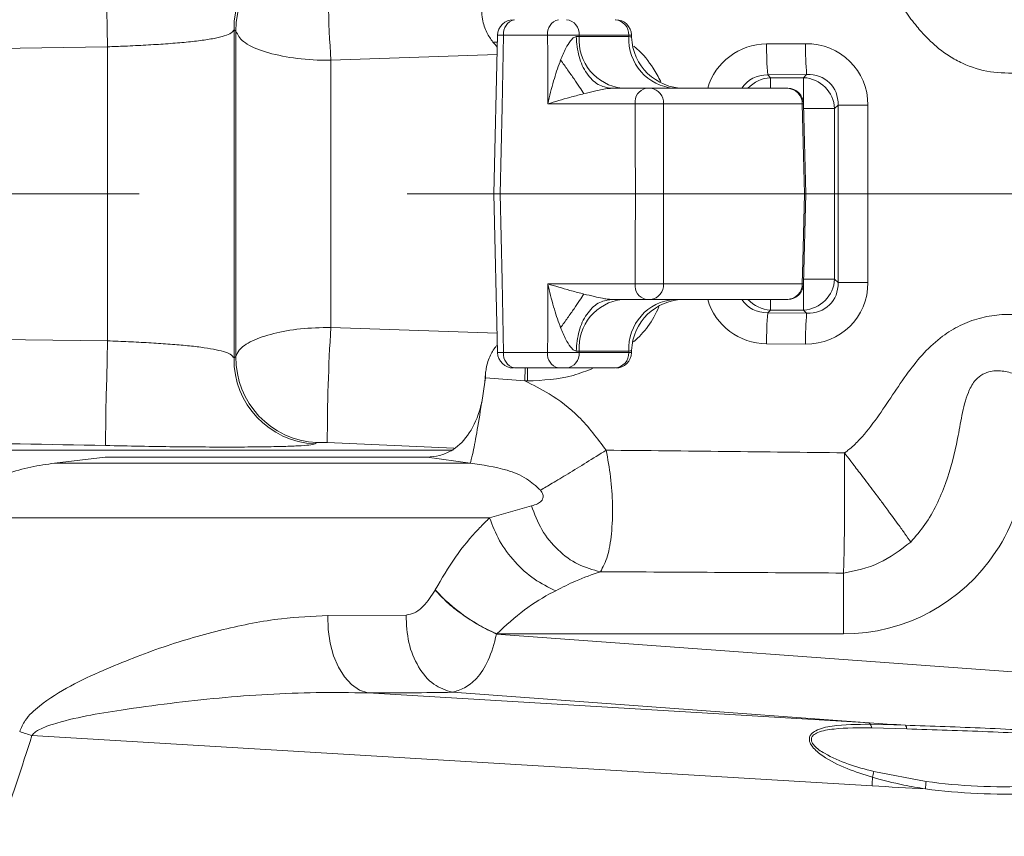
# Model space of a CAD drawing. Header units: millimetres. Extents: x 0 to 8410, y 0 to 5940.
# Tile 103 of 256: x 1026 to 1213, y 4457 to 4612. Entities that reach past the tile are written whole.
import ezdxf

# ---------------------------------------------------------------- set-up
doc = ezdxf.new("R2010")
doc.units = ezdxf.units.MM
doc.header["$LTSCALE"] = 10
doc.linetypes.add('CENTERX2', pattern=[20.32, 12.7, -2.54, 2.54, -2.54])

msp = doc.modelspace()

# ---------------------------------------------------------------- linework, layer by layer
at = {"color": 8, "linetype": 'Continuous', "lineweight": 0}
for p, q in [((1066.568528, 4610.308903), (1066.568528, 4548.099487)), ((1066.945707, 4610.054028), (1066.568528, 4610.308903)), ((1066.945707, 4548.354362), (1066.945707, 4610.054028)), ((1126.013194, 4609.256551), (1117.67212, 4609.256551)), ((1132.004653, 4609.256551), (1132.00513, 4609.02967)), ((1141.373311, 4609.256551), (1132.004653, 4609.256551)), ((1141.380702, 4609.02967), (1141.373311, 4609.256551)), ((1116.480743, 4607.970216), (1115.632926, 4607.975908)), ((1131.416951, 4608.990055), (1132.00513, 4609.02967)), ((1132.00513, 4609.02967), (1141.380702, 4609.02967)), ((1167.505418, 4607.603834), (1174.883758, 4607.658601)), ((1042.601501, 4607.069463), (1008.157407, 4606.523597)), ((1042.601501, 4551.338927), (1042.601501, 4607.069463)), ((1116.426622, 4605.627113), (1084.921037, 4604.50641)), ((1084.921037, 4604.50641), (1084.921037, 4553.901981)), ((1175.093328, 4601.789716), (1167.71475, 4601.734948)), ((1167.71475, 4601.734948), (1168.235217, 4601.214376)), ((1174.517785, 4601.214376), (1175.093328, 4601.789716)), ((1168.235217, 4601.214376), (1174.517785, 4601.214376)), ((1168.235217, 4601.214376), (1168.235217, 4599.204195)), ((1174.517785, 4601.214376), (1174.517785, 4596.34449)), ((1142.594968, 4596.256553), (1126.048242, 4596.256553)), ((1174.268876, 4596.256553), (1147.949849, 4596.256553)), ((1174.517785, 4596.091962), (1174.517785, 4595.34549)), ((1180.386697, 4595.34549), (1174.517785, 4595.34549)), ((1181.049978, 4596.008607), (1180.386697, 4595.34549)), ((1180.386697, 4595.34549), (1180.386697, 4563.0629)), ((1181.049978, 4562.399783), (1181.049978, 4596.008607)), ((1181.049978, 4596.008607), (1186.709319, 4596.008607)), ((1186.709319, 4596.008607), (1186.709319, 4562.399783)), ((1180.386697, 4563.0629), (1174.517785, 4563.0629)), ((1174.517785, 4563.0629), (1174.517785, 4562.255432)), ((1180.386697, 4563.0629), (1181.049978, 4562.399783)), ((1126.048242, 4562.151837), (1142.594968, 4562.151837)), ((1147.949849, 4562.151837), (1174.268876, 4562.151837)), ((1174.517785, 4562.0639), (1174.517785, 4557.194014)), ((1181.049978, 4562.399783), (1186.709319, 4562.399783)), ((1168.235217, 4559.204196), (1168.235217, 4557.194014)), ((1168.235217, 4557.194014), (1167.71475, 4556.673442)), ((1174.517785, 4557.194014), (1168.235217, 4557.194014)), ((1175.093328, 4556.618675), (1174.517785, 4557.194014)), ((1167.71475, 4556.673442), (1175.093328, 4556.618675)), ((1084.921037, 4553.901981), (1116.425668, 4552.781309)), ((996.317779, 4551.98715), (1042.601501, 4551.338927)), ((1174.883758, 4550.749789), (1167.505418, 4550.804556)), ((1066.568528, 4548.099487), (1066.945707, 4548.354362)), ((1117.67212, 4549.151839), (1126.013194, 4549.151839)), ((1132.00513, 4549.37872), (1131.416951, 4549.418335)), ((1132.00513, 4549.37872), (1132.004653, 4549.151839)), ((1132.004653, 4549.151839), (1141.373311, 4549.151839)), ((1141.380702, 4549.37872), (1132.00513, 4549.37872)), ((1141.373311, 4549.151839), (1141.380702, 4549.37872)), ((1114.233171, 4544.361678), (1114.105378, 4543.502566)), ((1114.228879, 4545.164146), (1114.233171, 4544.361678)), ((1122.195398, 4543.746562), (1121.715699, 4543.746562)), ((1082.259809, 4532.07611), (1081.906473, 4531.842117)), ((1108.223831, 4531.009004), (1084.246551, 4532.056727)), ((1111.324464, 4528.156002), (1103.158389, 4529.335131)), ((1032.555496, 4528.156002), (1111.324464, 4528.156002)), ((1115.003501, 4517.784567), (1122.940694, 4520.094097)), ((1115.003501, 4517.784567), (801.839744, 4517.784567)), ((1182.073747, 4507.343405), (1182.073747, 4495.823764)), ((1104.69762, 4504.128092), (1104.721223, 4504.172684)), ((1084.343826, 4499.291503), (1099.172984, 4499.392622)), ((1116.334354, 4495.779165), (1310.856854, 4481.511497)), ((1182.073747, 4495.823764), (1116.359865, 4495.823764)), ((1091.937934, 4484.646045), (1186.963235, 4478.952096)), ((1186.963235, 4478.952096), (1107.954179, 4484.747172)), ((1187.127029, 4478.695237), (1193.803226, 4478.520618)), ((1194.059764, 4477.810995), (1187.436496, 4478.019641)), ((1187.489663, 4467.026875), (1028.280889, 4476.566718)), ((1187.803184, 4469.743454), (1197.723066, 4467.853346))]:
    msp.add_line(p, q, dxfattribs=at)
at = {"color": 7, "linetype": 'Continuous', "lineweight": 0}
for p, q in [((1116.510783, 4609.273634), (1115.816985, 4579.205371)), ((1141.909992, 4608.896066), (1141.897355, 4609.298366)), ((1138.105785, 4599.204195), (1144.6406, 4599.204195)), ((1145.533, 4599.204195), (1171.479141, 4599.204195)), ((1174.947654, 4579.204583), (1174.513017, 4596.280296)), ((1115.819608, 4579.203092), (1116.509353, 4549.134734)), ((1142.636453, 4579.204195), (1116.980945, 4579.204195)), ((1174.704229, 4579.204195), (1147.987996, 4579.204195)), ((1174.514209, 4562.128066), (1174.946462, 4579.203846)), ((1144.6406, 4559.204196), (1138.105785, 4559.204196)), ((1171.479141, 4559.204196), (1145.533, 4559.204196)), ((1141.898547, 4549.109994), (1141.911184, 4549.512305)), ((1128.058826, 4546.204195), (1119.71799, 4546.204195)), ((1138.777171, 4546.204195), (1129.55681, 4546.204195)), ((1114.105378, 4543.502566), (1114.162599, 4544.36436)), ((1114.228879, 4545.164135), (1114.162599, 4544.36436)), ((1114.233171, 4544.361678), (1114.162599, 4544.36436)), ((1113.51863, 4539.680284), (1114.105378, 4543.502566)), ((835.400974, 4530.649663), (1108.119642, 4530.649663)), ((1042.142307, 4529.335131), (1032.555496, 4528.156002)), ((1042.142307, 4529.335131), (1103.158389, 4529.335131))]:
    msp.add_line(p, q, dxfattribs=at)
at = {"color": 7, "linetype": 'CENTERX2', "lineweight": 0, "ltscale": 2}
msp.add_line((692.985545, 4579.204195), (1362.899335, 4579.204195), dxfattribs=at)
at = {"color": 8, "linetype": 'Continuous', "lineweight": 0, "flags": 128}
for points in [[(1042.601501, 4607.069463), (1042.516624, 4610.563853), (1042.4358, 4614.0752), (1042.363321, 4617.43296), (1042.302047, 4620.474045), (1042.255555, 4623.050761), (1042.225753, 4625.03795), (1042.214309, 4626.339105), (1042.221462, 4626.891022)], [(1117.67212, 4609.256551), (1117.359554, 4595.655492), (1116.980945, 4579.204195)], [(1126.048242, 4596.256553), (1126.040374, 4599.204195), (1126.02297, 4605.615956), (1126.013194, 4609.256551)], [(1142.636453, 4579.204195), (1142.612373, 4589.127068), (1142.594968, 4596.256553)], [(1147.949849, 4596.256553), (1147.959386, 4592.006724), (1147.987996, 4579.204195)], [(1174.704229, 4579.204195), (1174.520646, 4586.400789), (1174.268876, 4596.256553)], [(1116.980945, 4579.204195), (1117.359554, 4562.752898), (1117.67212, 4549.151839)], [(1142.594968, 4562.151837), (1142.612373, 4569.281322), (1142.636453, 4579.204195)], [(1147.987996, 4579.204195), (1147.972022, 4572.006721), (1147.949849, 4562.151837)], [(1174.268876, 4562.151837), (1174.377595, 4566.400781), (1174.704229, 4579.204195)], [(1126.013194, 4549.151839), (1126.02297, 4552.792434), (1126.040374, 4559.204196), (1126.048242, 4562.151837)], [(1042.601501, 4551.338927), (1042.516624, 4547.844537), (1042.4358, 4544.333191), (1042.363321, 4540.97543), (1042.302047, 4537.934345), (1042.255555, 4535.357629), (1042.225753, 4533.37044), (1042.214309, 4532.069285), (1042.221462, 4531.517369)], [(1121.715938, 4543.746811), (1114.233171, 4544.361678), (1114.233171, 4544.361685)], [(1084.343826, 4499.291503), (1084.408914, 4496.652708), (1084.776317, 4494.081759), (1085.433399, 4491.67014), (1086.356555, 4489.50369), (1087.513124, 4487.659507), (1088.861619, 4486.203232), (1090.35412, 4485.186682), (1091.937934, 4484.646045)]]:
    msp.add_lwpolyline(points, dxfattribs=at)
at = {"color": 8, "linetype": 'Continuous', "lineweight": 0}
for centre, radius, start, end in [((1082.583235, 4610.563841), 16.016736, 92.42166662, 180.91201503), ((1082.958813, 4610.332022), 16.015519, 92.5014928, 180.9945794), ((1451.416314, 4626.755225), 367.169984, 180.06297466, 183.47398935), ((1120.292453, 4609.621668), 2.645648, 102.54080941, 187.93250782), ((1128.63345, 4609.621768), 2.645585, 102.54468762, 187.93488514), ((1129.257035, 4609.465033), 2.755516, 355.66086511, 83.75438773), ((1138.565187, 4609.400392), 2.811806, 357.06771068, 85.67632642), ((1141.164107, 4608.334932), 9.185288, 175.66223541, 263.75248309), ((1150.742033, 4608.551036), 9.373559, 177.07308315, 265.67305615), ((1232.838582, 4606.995962), 65.335991, 179.46692499, 184.6185967), ((1240.272932, 4607.055375), 65.391956, 179.47145187, 184.61871908), ((1168.534537, 4595.064684), 6.156972, 92.78652128, 137.75292934), ((1174.210648, 4595.038326), 6.183683, 2.84724792, 87.15300666), ((1145.214866, 4596.622016), 2.645265, 102.53830293, 187.94123592), ((1145.214039, 4596.47803), 2.744761, 355.37173095, 83.32673163), ((1171.372753, 4596.309541), 2.896608, 358.95183211, 87.89514213), ((1174.210648, 4563.370064), 6.183683, 272.84699334, 357.15275208), ((1145.214866, 4561.786374), 2.645265, 172.05876408, 257.46169707), ((1145.214039, 4561.93036), 2.744761, 276.67326837, 4.62826905), ((1171.372753, 4562.09885), 2.896608, 272.10485787, 1.04816789), ((1141.164107, 4550.073458), 9.185288, 96.24751691, 184.33776459), ((1150.742033, 4549.857354), 9.373559, 94.32694385, 182.92691685), ((1168.53892, 4563.35299), 6.16646, 222.28354912, 267.17700027), ((1232.838582, 4551.412428), 65.335991, 175.3814033, 180.53307501), ((1240.272932, 4551.353015), 65.391956, 175.38128092, 180.52854813), ((1451.416314, 4531.653165), 367.169984, 176.52601065, 179.93702534), ((1082.583235, 4547.844549), 16.016736, 179.08798497, 267.57833338), ((1082.958813, 4548.076368), 16.015519, 179.0054206, 267.4985072), ((1128.63345, 4548.786622), 2.645585, 172.06511486, 257.45531238), ((1129.257035, 4548.943357), 2.755516, 276.24561227, 4.33913489), ((1138.565187, 4549.007999), 2.811806, 274.32367358, 2.93228932), ((1129.673844, 4526.670611), 33.597471, 222.03863754, 246.65422078), ((1186.445639, 4478.441382), 0.727141, 20.43311849, 44.6165251), ((1186.156327, 4477.841916), 1.292447, 7.90381655, 41.3179415), ((1147.371929, 4859.203547), 400.741336, 252.36279166, 252.71188433), ((1192.921129, 4477.800545), 1.138683, 0.52580462, 39.22541876), ((1172.154099, 4472.434706), 15.878813, 346.17090562, 350.24200704), ((1080.982719, 4473.315843), 106.692457, 356.62075158, 357.48777879), ((1184.566918, 4468.281773), 13.163121, 352.03025859, 358.13483463), ((1212.542148, 4577.767039), 110.908184, 262.32141596, 272.44406439), ((1212.608055, 4577.752922), 112.303173, 262.32158216, 272.44394948)]:
    msp.add_arc(centre, radius, start, end, dxfattribs=at)
at = {"color": 7, "linetype": 'Continuous', "lineweight": 0}
for centre, radius, start, end in [((1119.527253, 4609.203979), 3.000216, 90.00450182, 178.78479844), ((1138.911766, 4609.204277), 2.999918, 1.92502581, 90.0024251), ((1151.918137, 4609.204076), 9.999882, 181.82775533, 269.99288967), ((1171.521104, 4596.204117), 3.000077, 1.48801558, 90.00003262), ((1171.521047, 4562.204439), 3.000243, 270.00105504, 358.61063019), ((1151.918095, 4549.204124), 10.000072, 90.00687013, 178.30686424), ((1119.527075, 4549.204192), 2.999997, 181.38086207, 269.9988906), ((1120.292453, 4548.786722), 2.645648, 172.06749218, 257.45919059), ((1138.911901, 4549.203915), 2.999719, 269.99499875, 358.41180397)]:
    msp.add_arc(centre, radius, start, end, dxfattribs=at)
msp.add_ellipse((977.376596, 4559.500092), major_axis=(159.953029, -6.059141), ratio=0.6398014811, start_param=0.541191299, end_param=0.5516655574, dxfattribs=at)
at = {"color": 8, "linetype": 'Continuous', "lineweight": 0}
for centre, major_axis, ratio, start_param, end_param in [((1168.03174, 4595.339654), (-7.89752, 9.614977), 0.9640791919, 5.6207832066, 6.8636547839), ((1174.349552, 4595.386548), (9.528091, 8.286592), 0.9500640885, 5.5926289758, 7.1201845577), ((1168.241137, 4595.339654), (-4.441502, 5.009699), 0.8957840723, 5.5864203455, 6.5341841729), ((1174.558949, 4595.386548), (5.09053, 4.629134), 0.8717099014, 5.5738103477, 7.1013659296), ((1174.349552, 4563.021842), (9.528091, -8.286592), 0.9500640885, 5.4461860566, 6.9737416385), ((1174.558949, 4563.021842), (5.09053, -4.629134), 0.8717099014, 5.4650046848, 6.9925602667), ((1168.03174, 4563.068737), (7.89752, 9.614977), 0.9640791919, 2.5611231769, 3.8039947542), ((1168.241137, 4563.068737), (4.441502, 5.009699), 0.8957840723, 2.8905937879, 3.8383576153), ((1180.941602, 4532.906506), (-15.333141, 34.0431), 0.9589450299, 2.7338816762, 4.6384865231), ((751.445515, 4484.556447), (1374.540158, 0), 0.0349207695, 1.2520097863, 1.2864041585), ((750.607927, 4484.556447), (1374.540158, 0), 0.0174603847, 1.251500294, 1.2866027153), ((977.376596, 4779.809528), (0, 386.83673), 0.5291203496, 3.8878448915, 3.8880146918), ((975.70866, 4505.918102), (189.657835, -13.364742), 0.0872725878, 5.3781688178, 5.490123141), ((1167.37514, 4502.363844), (221.781704, -16.453226), 0.0989213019, 4.8081613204, 4.8391701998), ((1168.735458, 4502.363844), (222.239167, -16.59169), 0.1525583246, 4.8082599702, 4.8540315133)]:
    msp.add_ellipse(centre, major_axis=major_axis, ratio=ratio, start_param=start_param, end_param=end_param, dxfattribs=at)
for points, knots in [([(1215.467607, 4602.084639), (1213.60679, 4602.075357), (1209.8888, 4602.05681), (1205.401235, 4603.463204), (1202.136673, 4605.233217), (1199.877243, 4606.883392), (1197.823109, 4608.795852), (1195.786842, 4611.099465), (1193.789103, 4613.760019), (1191.706131, 4616.829792), (1189.809098, 4619.682304), (1187.990001, 4622.277182), (1186.287364, 4624.46697), (1184.466114, 4626.581443), (1182.987716, 4627.706536), (1182.246839, 4628.270359)], [0, 0, 0, 0, 0.12491235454, 0.24958019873, 0.31148581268, 0.37489766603, 0.43757950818, 0.50032056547, 0.58188512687, 0.66163460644, 0.75032519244, 0.81279250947, 0.87510353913, 0.93741003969, 1, 1, 1, 1]), ([(1066.568528, 4610.308903), (1066.429876, 4610.096659), (1066.152637, 4609.672273), (1064.85152, 4609.128671), (1062.889444, 4608.652884), (1060.317753, 4608.248884), (1057.19964, 4607.906441), (1053.712039, 4607.621045), (1049.907817, 4607.384527), (1046.175169, 4607.200948), (1043.707566, 4607.110158), (1042.601501, 4607.069463)], [0, 0, 0, 0, 0.1201789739, 0.2403005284, 0.3576170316, 0.4748926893, 0.586675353, 0.6984300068, 0.8056718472, 0.9128953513, 1, 1, 1, 1]), ([(1084.921037, 4604.50641), (1084.313145, 4604.510551), (1081.650593, 4604.528688), (1076.919291, 4604.970133), (1071.707673, 4606.208456), (1067.947511, 4607.990722), (1067.27851, 4609.36859), (1066.945707, 4610.054028)], [0, 0, 0, 0, 0.0670450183, 0.2936556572, 0.5291356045, 0.7657622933, 1, 1, 1, 1]), ([(1117.67212, 4609.256551), (1117.603039, 4609.257739), (1117.24578, 4609.263881), (1116.775902, 4609.2713), (1116.48779, 4609.275031), (1116.550489, 4609.272854), (1116.56109, 4609.272486)], [0, 0, 0, 0, 0.098100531, 0.5073332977, 0.9167039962, 1, 1, 1, 1]), ([(1132.004653, 4609.256551), (1131.690724, 4609.263005), (1131.078895, 4609.275584), (1129.78954, 4609.284179), (1128.437508, 4609.283935), (1127.090199, 4609.275012), (1126.372178, 4609.262705), (1126.013194, 4609.256551)], [0, 0, 0, 0, 0.2084812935, 0.4063172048, 0.6041994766, 0.8021143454, 1, 1, 1, 1]), ([(1141.854202, 4609.297021), (1141.86427, 4609.293608), (1141.892494, 4609.284038), (1141.576552, 4609.267311), (1141.373311, 4609.256551)], [0, 0, 0, 0, 0.3567176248, 1, 1, 1, 1]), ([(1128.472005, 4604.555265), (1128.786339, 4605.313521), (1129.310037, 4606.576819), (1130.138841, 4607.995432), (1130.744713, 4608.674505), (1131.133958, 4608.936718), (1131.324453, 4608.972622), (1131.416951, 4608.990055)], [0, 0, 0, 0, 0.4324248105, 0.7204442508, 0.8674733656, 0.9356489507, 1, 1, 1, 1]), ([(1138.105785, 4599.204195), (1137.241027, 4599.350363), (1135.511501, 4599.642703), (1133.319471, 4601.895253), (1131.765999, 4605.122936), (1131.533302, 4607.701001), (1131.416951, 4608.990055)], [0, 0, 0, 0, 0.2500017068, 0.5000062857, 0.7499988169, 1, 1, 1, 1]), ([(1141.380702, 4609.02967), (1141.585198, 4608.993841), (1141.903179, 4608.938128), (1141.876923, 4608.906051), (1141.867553, 4608.894602)], [0, 0, 0, 0, 0.6431049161, 1, 1, 1, 1]), ([(1142.326509, 4607.179577), (1142.529087, 4607.016186), (1143.980474, 4605.845558), (1145.776163, 4603.581354), (1146.989356, 4601.314585), (1147.446071, 4600.461244)], [0, 0, 0, 0, 0.0918582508, 0.6581238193, 1, 1, 1, 1]), ([(1126.048242, 4596.256553), (1126.050546, 4596.267174), (1126.366616, 4597.724291), (1127.043316, 4600.408864), (1127.930113, 4603.160529), (1128.432268, 4604.452988), (1128.472005, 4604.555265)], [0, 0, 0, 0, 0.0038043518, 0.5219358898, 0.9621690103, 1, 1, 1, 1]), ([(1128.472005, 4604.555265), (1128.921359, 4603.931385), (1129.820058, 4602.683636), (1131.043417, 4600.936207), (1132.113461, 4599.370486), (1132.622349, 4598.584578), (1132.876788, 4598.191631)], [0, 0, 0, 0, 0.24999777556, 0.49999056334, 0.74999977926, 1, 1, 1, 1]), ([(1132.876788, 4598.191631), (1132.78377, 4598.16792), (1131.880513, 4597.937669), (1129.526719, 4597.301505), (1127.391408, 4596.671544), (1126.056427, 4596.259082), (1126.048242, 4596.256553)], [0, 0, 0, 0, 0.0379576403, 0.3685905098, 0.9961287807, 1, 1, 1, 1]), ([(1138.105785, 4599.204195), (1137.981577, 4599.19986), (1137.719322, 4599.190709), (1136.572533, 4599.047747), (1134.912948, 4598.693934), (1133.53231, 4598.353343), (1132.876788, 4598.191631)], [0, 0, 0, 0, 0.06793495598, 0.14343962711, 0.59330883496, 1, 1, 1, 1]), ([(1147.949849, 4596.256553), (1147.677588, 4596.262595), (1147.133596, 4596.274667), (1145.993571, 4596.283267), (1144.776629, 4596.28326), (1143.564221, 4596.274655), (1142.918031, 4596.262587), (1142.594968, 4596.256553)], [0, 0, 0, 0, 0.2002803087, 0.4001696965, 0.600108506, 0.8000742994, 1, 1, 1, 1]), ([(1174.499427, 4596.27992), (1174.506276, 4596.279418), (1174.572378, 4596.274576), (1174.412336, 4596.265072), (1174.268876, 4596.256553)], [0, 0, 0, 0, 0.1036173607, 1, 1, 1, 1]), ([(1126.048242, 4562.151837), (1126.056427, 4562.149308), (1127.391408, 4561.736846), (1129.526719, 4561.106885), (1131.880513, 4560.470721), (1132.78377, 4560.240471), (1132.876788, 4560.216759)], [0, 0, 0, 0, 0.0038712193, 0.6314094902, 0.9620423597, 1, 1, 1, 1]), ([(1128.472005, 4553.853125), (1128.432268, 4553.955402), (1127.930113, 4555.247861), (1127.043316, 4557.999526), (1126.366616, 4560.684099), (1126.050546, 4562.141216), (1126.048242, 4562.151837)], [0, 0, 0, 0, 0.0378309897, 0.4780641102, 0.9961956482, 1, 1, 1, 1]), ([(1142.594968, 4562.151837), (1142.918031, 4562.145804), (1143.564221, 4562.133736), (1144.776629, 4562.12513), (1145.993571, 4562.125123), (1147.133596, 4562.133723), (1147.677588, 4562.145795), (1147.949849, 4562.151837)], [0, 0, 0, 0, 0.1999257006, 0.399891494, 0.5998303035, 0.7997196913, 1, 1, 1, 1]), ([(1174.268876, 4562.151837), (1174.412384, 4562.143312), (1174.572108, 4562.133824), (1174.506559, 4562.128997), (1174.499904, 4562.128507)], [0, 0, 0, 0, 0.898471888, 1, 1, 1, 1]), ([(1132.876788, 4560.216759), (1132.622349, 4559.823812), (1132.113461, 4559.037904), (1131.043417, 4557.472183), (1129.820058, 4555.724754), (1128.921359, 4554.477006), (1128.472005, 4553.853125)], [0, 0, 0, 0, 0.25000022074, 0.50000943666, 0.75000222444, 1, 1, 1, 1]), ([(1138.105785, 4559.204196), (1137.241027, 4559.058027), (1135.511501, 4558.765688), (1133.319471, 4556.513137), (1131.765999, 4553.285454), (1131.533302, 4550.707389), (1131.416951, 4549.418335)], [0, 0, 0, 0, 0.2500017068, 0.5000062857, 0.7499988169, 1, 1, 1, 1]), ([(1132.876788, 4560.216759), (1133.532916, 4560.05396), (1134.658131, 4559.77477), (1136.154188, 4559.455597), (1137.130664, 4559.290606), (1137.719395, 4559.217741), (1137.981601, 4559.208549), (1138.105785, 4559.204196)], [0, 0, 0, 0, 0.4059818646, 0.6962322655, 0.8568105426, 0.9321835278, 1, 1, 1, 1]), ([(1147.102987, 4557.785072), (1146.481652, 4556.493215), (1145.279396, 4553.993524), (1143.276602, 4552.078168), (1142.308866, 4551.152681)], [0, 0, 0, 0, 0.5168069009, 1, 1, 1, 1]), ([(1182.246362, 4530.138035), (1182.257099, 4530.144442), (1182.300323, 4530.170232), (1182.407504, 4530.236576), (1182.75534, 4530.465916), (1183.747548, 4531.230233), (1185.823762, 4533.293951), (1189.551408, 4538.136885), (1193.123142, 4543.940654), (1197.27586, 4549.134853), (1200.556474, 4552.179281), (1204.13522, 4554.350212), (1207.776645, 4555.717317), (1211.605588, 4556.409075), (1214.179833, 4556.352202), (1215.467607, 4556.323751)], [0, 0, 0, 0, 0.0008428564, 0.0033929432, 0.0084954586, 0.028920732, 0.0876761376, 0.2051275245, 0.4398406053, 0.5463263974, 0.6524459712, 0.7396020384, 0.8267418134, 0.9133270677, 1, 1, 1, 1]), ([(1066.945707, 4548.354362), (1067.090226, 4548.759101), (1067.46721, 4549.814875), (1069.771887, 4551.394238), (1073.880672, 4552.80095), (1079.09902, 4553.738117), (1082.96961, 4553.847057), (1084.921037, 4553.901981)], [0, 0, 0, 0, 0.1386264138, 0.3616113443, 0.5753303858, 0.7858952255, 1, 1, 1, 1]), ([(1131.416951, 4549.418335), (1131.324453, 4549.435768), (1131.133958, 4549.471672), (1130.744713, 4549.733885), (1130.138841, 4550.412959), (1129.310037, 4551.831572), (1128.786339, 4553.094869), (1128.472005, 4553.853125)], [0, 0, 0, 0, 0.0643510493, 0.1325266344, 0.2795557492, 0.5675751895, 1, 1, 1, 1]), ([(1042.601501, 4551.338927), (1043.932249, 4551.289321), (1046.593822, 4551.190107), (1050.468549, 4550.992449), (1054.105953, 4550.75751), (1057.439093, 4550.47863), (1060.345872, 4550.152194), (1062.805007, 4549.770041), (1064.681571, 4549.324772), (1066.099081, 4548.782399), (1066.402193, 4548.341458), (1066.568528, 4548.099487)], [0, 0, 0, 0, 0.1047827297, 0.2095714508, 0.3151090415, 0.4206725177, 0.5287087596, 0.6367818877, 0.7496878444, 0.8626385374, 1, 1, 1, 1]), ([(1141.867553, 4549.513806), (1141.876931, 4549.502352), (1141.903204, 4549.470264), (1141.585193, 4549.414548), (1141.380702, 4549.37872)], [0, 0, 0, 0, 0.3569682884, 1, 1, 1, 1]), ([(1126.013194, 4549.151839), (1126.372178, 4549.145686), (1127.090199, 4549.133379), (1128.437508, 4549.124455), (1129.78954, 4549.124211), (1131.078895, 4549.132806), (1131.690724, 4549.145385), (1132.004653, 4549.151839)], [0, 0, 0, 0, 0.1978856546, 0.3958005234, 0.5936827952, 0.7915187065, 1, 1, 1, 1]), ([(1141.373311, 4549.151839), (1141.576515, 4549.14108), (1141.892689, 4549.124339), (1141.864333, 4549.114763), (1141.854202, 4549.111341)], [0, 0, 0, 0, 0.64269529, 1, 1, 1, 1]), ([(1121.730958, 4546.204195), (1121.72867, 4546.046427), (1121.717464, 4545.273619), (1121.716481, 4544.423294), (1121.715699, 4543.746562)], [0, 0, 0, 0, 0.204149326, 1, 1, 1, 1]), ([(1134.717857, 4546.204195), (1133.437653, 4545.6909), (1129.449118, 4544.091704), (1125.128931, 4543.88449), (1122.195398, 4543.743786)], [0, 0, 0, 0, 0.32097093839, 1, 1, 1, 1]), ([(1214.630042, 4545.056433), (1213.820937, 4545.290546), (1212.19502, 4545.761001), (1209.888996, 4545.673121), (1208.070321, 4544.875988), (1206.662833, 4543.530301), (1205.360681, 4540.927102), (1204.464348, 4537.2242), (1203.513364, 4531.37183), (1201.647563, 4524.264619), (1198.589639, 4517.592646), (1195.75742, 4514.299438), (1194.830095, 4513.221175)], [0, 0, 0, 0, 0.0592155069, 0.1189949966, 0.1568705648, 0.1947635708, 0.2518972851, 0.3586720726, 0.4660615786, 0.681557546, 0.8957355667, 1, 1, 1, 1]), ([(1121.715699, 4543.746577), (1123.257552, 4542.969174), (1126.902442, 4541.131419), (1132.397206, 4536.938176), (1135.458725, 4532.835623), (1137.105857, 4530.628403)], [0, 0, 0, 0, 0.2530119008, 0.5981118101, 1, 1, 1, 1]), ([(1113.51863, 4539.680284), (1113.5079, 4539.612084), (1113.177322, 4537.511024), (1112.536852, 4533.680107), (1111.747708, 4529.506494), (1111.465545, 4528.606166), (1111.324464, 4528.156002)], [0, 0, 0, 0, 0.0110592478, 0.3407016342, 0.6703505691, 1, 1, 1, 1]), ([(1042.221462, 4531.517369), (1020.61303, 4531.922084), (977.383056, 4532.731761), (934.153075, 4531.922248), (912.53153, 4531.517369)], [0, 0, 0, 0, 0.4998483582, 1, 1, 1, 1]), ([(1081.906473, 4531.842117), (1081.634877, 4531.760035), (1081.135441, 4531.609096), (1078.792199, 4531.443932), (1075.6817, 4531.326033), (1071.617578, 4531.251245), (1066.797112, 4531.218014), (1061.281393, 4531.227875), (1055.249893, 4531.28028), (1048.83193, 4531.372972), (1044.424935, 4531.469237), (1042.221462, 4531.517369)], [0, 0, 0, 0, 0.1322497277, 0.2431937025, 0.3541199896, 0.4624359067, 0.5707340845, 0.6780038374, 0.7852655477, 0.8926339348, 1, 1, 1, 1]), ([(1084.246551, 4532.056727), (1084.029711, 4532.065104), (1083.59675, 4532.081829), (1083.019069, 4532.095299), (1082.567082, 4532.098182), (1082.316105, 4532.090653), (1082.275446, 4532.080149), (1082.259809, 4532.07611)], [0, 0, 0, 0, 0.20845183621, 0.41621233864, 0.63077480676, 0.85800529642, 1, 1, 1, 1]), ([(1137.105857, 4530.628403), (1135.846419, 4529.845037), (1133.327555, 4528.278315), (1129.800177, 4526.118178), (1126.72665, 4524.261442), (1125.34009, 4523.451524), (1124.646818, 4523.046569)], [0, 0, 0, 0, 0.2500032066, 0.5000038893, 0.7500047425, 1, 1, 1, 1]), ([(1137.105857, 4530.628403), (1137.404888, 4528.93792), (1138.027684, 4525.417128), (1138.390116, 4519.895695), (1138.198378, 4514.66752), (1137.397242, 4510.0896), (1136.488874, 4508.459701), (1136.006271, 4507.593759)], [0, 0, 0, 0, 0.1658637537, 0.3454467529, 0.5591080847, 0.7657603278, 1, 1, 1, 1]), ([(1182.073747, 4507.343405), (1182.11045, 4508.345394), (1182.183864, 4510.349565), (1182.265612, 4515.869547), (1182.301988, 4522.61839), (1182.264905, 4527.631307), (1182.246362, 4530.138035)], [0, 0, 0, 0, 0.24992738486, 0.49990251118, 0.74992440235, 1, 1, 1, 1]), ([(1194.830095, 4513.221175), (1194.483946, 4513.720019), (1193.821839, 4514.674197), (1192.179179, 4516.95553), (1190.372754, 4519.412984), (1188.547235, 4521.854469), (1187.343464, 4523.450289), (1186.21857, 4524.933534), (1184.935558, 4526.619079), (1183.622161, 4528.342205), (1182.645877, 4529.616549), (1182.246362, 4530.138035)], [0, 0, 0, 0, 0.14392568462, 0.27529839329, 0.50017806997, 0.59176911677, 0.67501016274, 0.74994205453, 0.81658005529, 0.92494100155, 1, 1, 1, 1]), ([(1124.646818, 4523.046569), (1123.795744, 4523.820782), (1121.889203, 4525.555141), (1117.323542, 4527.325534), (1113.672383, 4527.830973), (1111.324464, 4528.156002)], [0, 0, 0, 0, 0.2234921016, 0.5006578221, 1, 1, 1, 1]), ([(1122.940694, 4520.094097), (1123.339565, 4520.195519), (1124.024653, 4520.369718), (1124.728181, 4520.851889), (1125.053464, 4521.323181), (1125.162079, 4521.681282), (1125.166463, 4522.033627), (1125.074335, 4522.383444), (1124.893983, 4522.73746), (1124.73511, 4522.936149), (1124.646818, 4523.046569)], [0, 0, 0, 0, 0.33859953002, 0.58156650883, 0.69081086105, 0.7664437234, 0.82446708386, 0.8836741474, 0.93535246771, 1, 1, 1, 1]), ([(1136.006271, 4507.593759), (1134.578001, 4507.970124), (1131.72148, 4508.722849), (1127.866935, 4511.603985), (1124.698563, 4515.441777), (1123.526647, 4518.543334), (1122.940694, 4520.094097)], [0, 0, 0, 0, 0.2499989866, 0.4999949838, 0.7499998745, 1, 1, 1, 1]), ([(1104.721223, 4504.172684), (1105.953502, 4506.292916), (1108.455929, 4510.598539), (1111.944647, 4514.733383), (1114.164205, 4516.9911), (1114.866797, 4517.655327), (1115.003501, 4517.784567)], [0, 0, 0, 0, 0.3998397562, 0.8119675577, 0.9634141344, 1, 1, 1, 1]), ([(1115.003501, 4517.784567), (1115.561521, 4516.328111), (1116.677564, 4513.415189), (1119.714176, 4509.385274), (1123.414463, 4505.997345), (1126.158792, 4504.659717), (1127.530967, 4503.990897)], [0, 0, 0, 0, 0.2499992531, 0.5000004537, 0.7499982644, 1, 1, 1, 1]), ([(1194.830095, 4513.221175), (1192.879491, 4511.731739), (1188.982534, 4508.756114), (1184.375, 4507.813965), (1182.073747, 4507.343405)], [0, 0, 0, 0, 0.5005454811, 1, 1, 1, 1]), ([(1136.006271, 4507.593759), (1134.453766, 4507.067432), (1131.699093, 4506.133547), (1128.797327, 4504.641877), (1127.530967, 4503.990897)], [0, 0, 0, 0, 0.5635896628, 1, 1, 1, 1]), ([(1099.172984, 4499.392622), (1099.718017, 4499.491786), (1100.88861, 4499.704766), (1102.859109, 4501.303504), (1103.990728, 4503.042061), (1104.69762, 4504.128092)], [0, 0, 0, 0, 0.2464266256, 0.5292625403, 1, 1, 1, 1]), ([(1104.69762, 4504.128092), (1105.418463, 4503.344128), (1106.860121, 4501.776231), (1109.733101, 4499.504654), (1112.931814, 4497.419868), (1115.20016, 4496.326072), (1116.334354, 4495.779165)], [0, 0, 0, 0, 0.2500038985, 0.4999981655, 0.7499945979, 1, 1, 1, 1]), ([(1127.530967, 4503.990897), (1127.382361, 4503.91329), (1125.381746, 4502.8685), (1121.470934, 4500.550915), (1118.078491, 4497.413295), (1116.359865, 4495.823764)], [0, 0, 0, 0, 0.0380826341, 0.5126887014, 1, 1, 1, 1]), ([(1025.951778, 4477.299415), (1026.266207, 4478.022145), (1027.103824, 4479.94744), (1030.503396, 4482.931603), (1035.497499, 4486.079917), (1043.485637, 4489.719343), (1053.187229, 4493.539813), (1064.534274, 4496.797846), (1075.014837, 4498.876971), (1081.433684, 4499.162191), (1084.343826, 4499.291503)], [0, 0, 0, 0, 0.0331002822, 0.0881766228, 0.1895645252, 0.2914464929, 0.4763727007, 0.6619208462, 0.846723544, 1, 1, 1, 1]), ([(1099.172984, 4499.392622), (1099.258071, 4497.619153), (1099.428245, 4494.072206), (1101.396357, 4489.406951), (1104.319325, 4485.915178), (1106.742564, 4485.136507), (1107.954179, 4484.747172)], [0, 0, 0, 0, 0.2499995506, 0.5000005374, 0.7500011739, 1, 1, 1, 1]), ([(1116.334354, 4495.779165), (1115.857801, 4494.028754), (1114.925003, 4490.602519), (1112.758345, 4487.358622), (1110.130231, 4485.369978), (1108.701696, 4484.961118), (1107.954179, 4484.747172)], [0, 0, 0, 0, 0.2763668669, 0.5409572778, 0.7597943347, 1, 1, 1, 1]), ([(1091.937934, 4484.646045), (1088.674001, 4484.690661), (1079.404336, 4484.81737), (1063.781915, 4483.859394), (1049.208907, 4482.044657), (1038.632028, 4480.357447), (1033.313845, 4479.114978), (1029.946837, 4477.910076), (1028.660082, 4477.074014), (1028.372849, 4476.689745), (1028.280889, 4476.566718)], [0, 0, 0, 0, 0.1562440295, 0.4437375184, 0.7312750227, 0.8318896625, 0.9323081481, 0.978664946, 0.9931693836, 1, 1, 1, 1]), ([(1187.572633, 4468.639248), (1185.959491, 4469.159681), (1182.691899, 4470.213873), (1178.773874, 4472.125152), (1176.707163, 4473.79437), (1176.02934, 4474.669373), (1175.753927, 4475.109539), (1175.57752, 4475.742485), (1175.637695, 4476.331352), (1176.014363, 4476.961385), (1177.301827, 4477.84649), (1180.997575, 4478.654337), (1184.670592, 4478.678846), (1187.127029, 4478.695237)], [0, 0, 0, 0, 0.1718826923, 0.3481666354, 0.4376530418, 0.4395515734, 0.4708158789, 0.496511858, 0.5223987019, 0.5533890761, 0.6026531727, 0.734262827, 1, 1, 1, 1]), ([(1187.436496, 4478.019641), (1185.014934, 4478.030798), (1181.432016, 4478.047306), (1177.732596, 4477.439994), (1176.407679, 4476.719651), (1176.015925, 4476.199525), (1175.948834, 4475.707279), (1176.124369, 4475.175718), (1176.838565, 4474.229036), (1179.156812, 4472.682717), (1182.982858, 4471.037856), (1186.192032, 4470.176096), (1187.803184, 4469.743454)], [0, 0, 0, 0, 0.2742342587, 0.4057541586, 0.4523790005, 0.4803040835, 0.50296813, 0.5255640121, 0.5540069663, 0.6424513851, 0.8204943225, 1, 1, 1, 1]), ([(1193.803226, 4478.520618), (1198.820809, 4478.344649), (1208.934569, 4477.989956), (1219.390808, 4477.469883), (1226.30837, 4476.921941), (1228.068669, 4476.762704), (1229.692851, 4476.61578)], [0, 0, 0, 0, 0.4230043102, 0.8526344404, 0.8640295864, 1, 1, 1, 1]), ([(1229.522144, 4475.99382), (1227.918578, 4476.14097), (1221.271775, 4476.750909), (1209.283667, 4477.331889), (1199.173996, 4477.650047), (1194.059764, 4477.810995)], [0, 0, 0, 0, 0.1357806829, 0.5628129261, 1, 1, 1, 1]), ([(1028.280889, 4476.566718), (1026.342585, 4470.541836), (1023.427358, 4461.480363), (1018.68387, 4449.689629), (1014.961801, 4441.998446), (1011.184392, 4435.431802), (1008.403289, 4432.058956), (1007.003938, 4430.36186)], [0, 0, 0, 0, 0.37053276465, 0.55728444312, 0.74390740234, 0.8711433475, 1, 1, 1, 1]), ([(1197.602903, 4466.456705), (1196.233141, 4466.678961), (1192.856143, 4467.226908), (1189.542319, 4468.112729), (1187.572633, 4468.639248)], [0, 0, 0, 0, 0.40561527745, 1, 1, 1, 1])]:
    msp.add_open_spline(points, degree=3, knots=knots, dxfattribs=at)
at = {"color": 7, "linetype": 'Continuous', "lineweight": 0}
for points, knots in [([(1115.632926, 4607.975908), (1115.222347, 4608.53454), (1114.399399, 4609.654237), (1113.675588, 4611.893333), (1113.525804, 4613.415461), (1113.471185, 4613.970511)], [0, 0, 0, 0, 0.3874767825, 0.7766408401, 1, 1, 1, 1]), ([(1144.6406, 4599.204195), (1144.694445, 4599.204195), (1144.802111, 4599.204195), (1145.004274, 4599.204195), (1145.207156, 4599.204195), (1145.397022, 4599.204195), (1145.487676, 4599.204195), (1145.533, 4599.204195)], [0, 0, 0, 0, 0.2000727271, 0.4000551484, 0.5999463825, 0.7999871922, 1, 1, 1, 1]), ([(1171.479141, 4599.204195), (1171.503302, 4599.204195), (1171.529482, 4599.204195), (1171.519267, 4599.204195), (1171.51848, 4599.204195)], [0, 0, 0, 0, 0.9229250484, 1, 1, 1, 1]), ([(1116.980945, 4579.204195), (1116.909549, 4579.204195), (1116.550008, 4579.204195), (1116.080632, 4579.204195), (1115.795037, 4579.204195), (1115.857952, 4579.204195), (1115.868245, 4579.204195)], [0, 0, 0, 0, 0.1014041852, 0.5106559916, 0.91993484, 1, 1, 1, 1]), ([(1147.987996, 4579.204195), (1147.716754, 4579.204195), (1147.173462, 4579.204195), (1146.035229, 4579.204195), (1144.818192, 4579.204195), (1143.605702, 4579.204195), (1142.959505, 4579.204195), (1142.636453, 4579.204195)], [0, 0, 0, 0, 0.19951492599, 0.39962395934, 0.59969604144, 0.7998770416, 1, 1, 1, 1]), ([(1174.933826, 4579.204195), (1174.940272, 4579.204195), (1175.005748, 4579.204195), (1174.847183, 4579.204195), (1174.704229, 4579.204195)], [0, 0, 0, 0, 0.0984453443, 1, 1, 1, 1]), ([(1145.533, 4559.204196), (1145.487676, 4559.204196), (1145.397022, 4559.204196), (1145.207156, 4559.204196), (1145.004274, 4559.204196), (1144.802111, 4559.204196), (1144.694445, 4559.204196), (1144.6406, 4559.204196)], [0, 0, 0, 0, 0.2000128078, 0.4000536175, 0.5999448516, 0.7999272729, 1, 1, 1, 1]), ([(1171.51848, 4559.204196), (1171.519267, 4559.204196), (1171.529482, 4559.204196), (1171.503302, 4559.204196), (1171.479141, 4559.204196)], [0, 0, 0, 0, 0.0770749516, 1, 1, 1, 1]), ([(1116.321002, 4550.441637), (1115.91083, 4549.88245), (1115.088647, 4548.761573), (1114.444604, 4546.73238), (1114.271386, 4545.473165), (1114.228879, 4545.164158)], [0, 0, 0, 0, 0.4289757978, 0.8598725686, 1, 1, 1, 1]), ([(1116.56109, 4549.135907), (1116.550475, 4549.135538), (1116.487941, 4549.133361), (1116.775785, 4549.137088), (1117.245785, 4549.144509), (1117.60304, 4549.150651), (1117.67212, 4549.151839)], [0, 0, 0, 0, 0.0836639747, 0.4928703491, 0.9019388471, 1, 1, 1, 1]), ([(1122.210656, 4546.204195), (1122.208279, 4546.045919), (1122.196658, 4545.272304), (1122.195956, 4544.420955), (1122.195398, 4543.743786)], [0, 0, 0, 0, 0.2045924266, 1, 1, 1, 1]), ([(1129.55681, 4546.204195), (1129.478319, 4546.204195), (1129.325305, 4546.204195), (1129.002999, 4546.204195), (1128.664923, 4546.204195), (1128.328137, 4546.204195), (1128.148612, 4546.204195), (1128.058826, 4546.204195)], [0, 0, 0, 0, 0.2084572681, 0.4063806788, 0.6042352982, 0.802063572, 1, 1, 1, 1]), ([(1103.158389, 4529.335131), (1103.943966, 4529.389417), (1105.514266, 4529.497931), (1108.185313, 4530.601432), (1110.965117, 4533.104899), (1112.758309, 4536.715118), (1113.378181, 4539.132548), (1113.51863, 4539.680284)], [0, 0, 0, 0, 0.17466418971, 0.34913838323, 0.63216911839, 0.91665770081, 1, 1, 1, 1]), ([(1023.477231, 4526.204196), (1025.031401, 4526.658821), (1028.160648, 4527.574189), (1031.084036, 4527.961202), (1032.555496, 4528.156002)], [0, 0, 0, 0, 0.4966594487, 1, 1, 1, 1])]:
    msp.add_open_spline(points, degree=3, knots=knots, dxfattribs=at)

doc.saveas('drawing.dxf')
